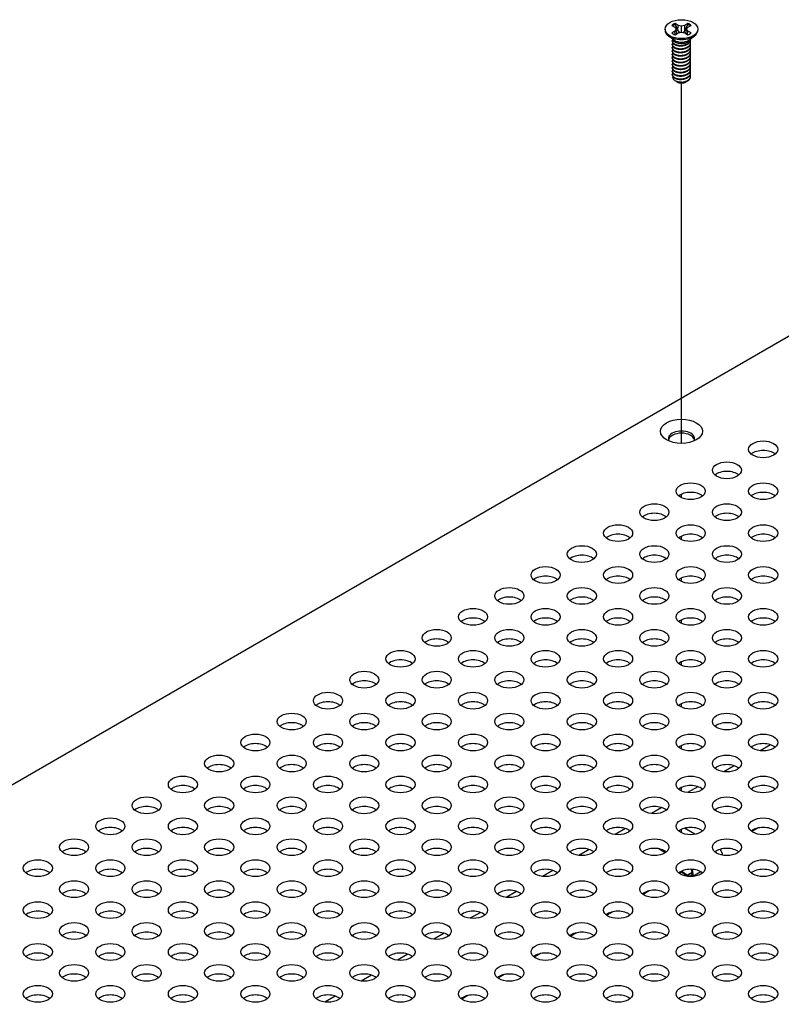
# Model space of a CAD drawing. Header units: millimetres. Extents: x 80 to 2248, y 80 to 1719.
# Tile 70 of 77: x 1561 to 1659, y 1498 to 1625. Entities that reach past the tile are written whole.
import ezdxf

# ---------------------------------------------------------------- set-up
doc = ezdxf.new("R2010")
doc.units = ezdxf.units.MM
doc.header["$LTSCALE"] = 8.333333
for name, color, linetype, lineweight in [('Tweak Trail (ANSI)', 7, 'Continuous', 25), ('Visible (ANSI)', 7, 'Continuous', 25), ('Visible Narrow (ANSI)', 7, 'Continuous', 35)]:
    doc.layers.add(name, color=color, linetype=linetype, lineweight=lineweight)

msp = doc.modelspace()

# ---------------------------------------------------------------- linework, layer by layer
at = {"layer": 'Tweak Trail (ANSI)'}
for p, q in [((1646.0266, 1570.1343), (1646.0266, 1616.6099)), ((1646.0266, 1563.1256), (1646.0266, 1563.5766)), ((1646.0266, 1557.7248), (1646.0266, 1558.1759)), ((1646.0266, 1552.324), (1646.0266, 1552.7751)), ((1646.0266, 1546.9232), (1646.0266, 1547.3743)), ((1646.0266, 1541.5225), (1646.0266, 1541.9735)), ((1646.0266, 1536.1217), (1646.0266, 1536.5727)), ((1646.0266, 1530.7209), (1646.0266, 1531.1719)), ((1646.0266, 1525.3201), (1646.0266, 1525.7711)), ((1646.0266, 1519.9193), (1646.0266, 1520.3704))]:
    msp.add_line(p, q, dxfattribs=at)
at = {"layer": 'Visible (ANSI)'}
for p, q in [((1644.7783, 1624.0223), (1645.1907, 1623.7842)), ((1645.6138, 1624.0285), (1645.2014, 1624.2665)), ((1645.5748, 1623.3519), (1645.6138, 1624.0285)), ((1646.0262, 1623.9298), (1645.6138, 1624.0285)), ((1646.4385, 1624.0285), (1646.0262, 1623.9298)), ((1646.0262, 1623.1624), (1646.0262, 1623.9298)), ((1646.8509, 1624.2665), (1646.4385, 1624.0285)), ((1646.4776, 1623.3519), (1646.4385, 1624.0285)), ((1646.8616, 1623.7842), (1647.274, 1624.0223)), ((1643.9095, 1623.5461), (1643.9095, 1623.4268)), ((1645.0912, 1622.1314), (1644.3566, 1622.6756)), ((1645.1907, 1623.308), (1644.7783, 1623.0699)), ((1645.1907, 1623.7842), (1645.3615, 1623.5461)), ((1645.3615, 1623.5461), (1645.1907, 1623.308)), ((1645.2315, 1622.8431), (1645.1907, 1623.308)), ((1645.2014, 1622.8257), (1645.6138, 1623.0638)), ((1645.4298, 1622.9575), (1645.3615, 1623.5461)), ((1645.6138, 1623.0638), (1646.0262, 1623.1624)), ((1646.0262, 1623.1624), (1646.4385, 1623.0638)), ((1646.4385, 1623.0638), (1646.8509, 1622.8257)), ((1646.6225, 1622.9575), (1646.6908, 1623.5461)), ((1646.6908, 1623.5461), (1646.8616, 1623.7842)), ((1646.8616, 1623.308), (1646.6908, 1623.5461)), ((1646.8208, 1622.8431), (1646.8616, 1623.308)), ((1647.274, 1623.0699), (1646.8616, 1623.308)), ((1646.9611, 1622.1314), (1647.6957, 1622.6756)), ((1648.1428, 1623.5461), (1648.1428, 1623.4268)), ((1644.8408, 1621.9792), (1644.8408, 1622.0332)), ((1644.8408, 1621.5472), (1644.8408, 1621.6012)), ((1645.3553, 1621.8077), (1645.188, 1621.9043)), ((1646.7572, 1621.8424), (1646.8643, 1621.9043)), ((1647.2115, 1622.1953), (1647.2115, 1622.2493)), ((1647.2115, 1621.7632), (1647.2115, 1621.8172)), ((1647.2115, 1621.3311), (1647.2115, 1621.3852)), ((1644.8408, 1621.1151), (1644.8408, 1621.1691)), ((1644.8408, 1620.6831), (1644.8408, 1620.7371)), ((1644.8408, 1620.251), (1644.8408, 1620.305)), ((1647.2115, 1620.8991), (1647.2115, 1620.9531)), ((1647.2115, 1620.467), (1647.2115, 1620.521)), ((1647.2115, 1620.035), (1647.2115, 1620.089)), ((1644.8408, 1619.8189), (1644.8408, 1619.8729)), ((1644.8408, 1619.3869), (1644.8408, 1619.4409)), ((1644.8408, 1618.9548), (1644.8408, 1619.0088)), ((1647.2115, 1619.6029), (1647.2115, 1619.6569)), ((1647.2115, 1619.1708), (1647.2115, 1619.2248)), ((1647.2115, 1618.7388), (1647.2115, 1618.7928)), ((1644.8408, 1618.5227), (1644.8408, 1618.5767)), ((1644.8408, 1618.0907), (1644.8408, 1618.1447)), ((1644.8408, 1617.6586), (1644.8408, 1617.7126)), ((1647.2115, 1618.3067), (1647.2115, 1618.3607)), ((1647.2115, 1617.8746), (1647.2115, 1617.9287)), ((1645.3979, 1616.7841), (1645.2181, 1616.8879)), ((1645.4686, 1616.7433), (1645.4411, 1616.7591)), ((1646.5837, 1616.7433), (1646.6537, 1616.7837)), ((1647.2115, 1617.4426), (1647.2115, 1617.4966)), ((1460.5315, 1468.8892), (1704.3604, 1609.6639)), ((1657.5053, 1531.2676), (1656.1783, 1530.5015)), ((1652.8281, 1528.5672), (1651.5011, 1527.8011)), ((1648.1508, 1525.8668), (1646.8239, 1525.1007)), ((1643.4736, 1523.1664), (1642.1466, 1522.4003)), ((1638.7964, 1520.466), (1637.4694, 1519.6999)), ((1647.7639, 1519.7255), (1646.4071, 1520.5088)), ((1655.9038, 1520.5436), (1655.1026, 1520.0811)), ((1634.1192, 1517.7656), (1632.7922, 1516.9995)), ((1643.9362, 1517.3426), (1643.0119, 1517.8762)), ((1643.5362, 1517.7437), (1644.066, 1517.4378)), ((1651.2265, 1517.8433), (1651.0371, 1517.7339)), ((1629.442, 1515.0653), (1628.115, 1514.2991)), ((1646.0268, 1514.8412), (1645.7481, 1514.6803)), ((1646.7943, 1514.3028), (1645.9504, 1514.8948)), ((1646.0636, 1514.9865), (1646.8159, 1514.4588)), ((1648.5403, 1514.8911), (1647.4973, 1514.289)), ((1624.7648, 1512.3649), (1623.4378, 1511.5987)), ((1641.8721, 1512.4425), (1641.0709, 1511.9799)), ((1620.0875, 1509.6645), (1618.7606, 1508.8983)), ((1637.1949, 1509.7421), (1636.3937, 1509.2795)), ((1615.4103, 1506.9641), (1614.0833, 1506.1979)), ((1632.5177, 1507.0417), (1631.7165, 1506.5791)), ((1610.7331, 1504.2637), (1609.4061, 1503.4975)), ((1627.8405, 1504.3413), (1627.0393, 1503.8787)), ((1606.0559, 1501.5633), (1604.7289, 1500.7972)), ((1623.1632, 1501.6409), (1622.362, 1501.1783)), ((1601.3787, 1498.8629), (1600.0517, 1498.0968)), ((1618.486, 1498.9405), (1617.6848, 1498.4779))]:
    msp.add_line(p, q, dxfattribs=at)
for centre, major_axis in [((1646.0262, 1623.5461), (-2.1167, 0)), ((1646.0262, 1571.6986), (-2.7093, 0)), ((1656.563, 1569.3654), (-1.8733, 0)), ((1651.8858, 1566.665), (-1.8733, 0)), ((1647.2086, 1563.9646), (-1.8733, 0)), ((1656.563, 1563.9646), (-1.8733, 0)), ((1642.5313, 1561.2643), (-1.8733, 0)), ((1651.8858, 1561.2643), (-1.8733, 0)), ((1637.8541, 1558.5639), (-1.8733, 0)), ((1647.2086, 1558.5639), (-1.8733, 0)), ((1656.563, 1558.5639), (-1.8733, 0)), ((1633.1769, 1555.8635), (-1.8733, 0)), ((1642.5313, 1555.8635), (-1.8733, 0)), ((1651.8858, 1555.8635), (-1.8733, 0)), ((1628.4997, 1553.1631), (-1.8733, 0)), ((1637.8541, 1553.1631), (-1.8733, 0)), ((1647.2086, 1553.1631), (-1.8733, 0)), ((1656.563, 1553.1631), (-1.8733, 0)), ((1623.8225, 1550.4627), (-1.8733, 0)), ((1633.1769, 1550.4627), (-1.8733, 0)), ((1642.5313, 1550.4627), (-1.8733, 0)), ((1651.8858, 1550.4627), (-1.8733, 0)), ((1619.1453, 1547.7623), (-1.8733, 0)), ((1628.4997, 1547.7623), (-1.8733, 0)), ((1637.8541, 1547.7623), (-1.8733, 0)), ((1647.2086, 1547.7623), (-1.8733, 0)), ((1656.563, 1547.7623), (-1.8733, 0)), ((1614.468, 1545.0619), (-1.8733, 0)), ((1623.8225, 1545.0619), (-1.8733, 0)), ((1633.1769, 1545.0619), (-1.8733, 0)), ((1642.5313, 1545.0619), (-1.8733, 0)), ((1651.8858, 1545.0619), (-1.8733, 0)), ((1609.7908, 1542.3615), (-1.8733, 0)), ((1619.1453, 1542.3615), (-1.8733, 0)), ((1628.4997, 1542.3615), (-1.8733, 0)), ((1637.8541, 1542.3615), (-1.8733, 0)), ((1647.2086, 1542.3615), (-1.8733, 0)), ((1656.563, 1542.3615), (-1.8733, 0)), ((1605.1136, 1539.6611), (-1.8733, 0)), ((1614.468, 1539.6611), (-1.8733, 0)), ((1623.8225, 1539.6611), (-1.8733, 0)), ((1633.1769, 1539.6611), (-1.8733, 0)), ((1642.5313, 1539.6611), (-1.8733, 0)), ((1651.8858, 1539.6611), (-1.8733, 0)), ((1600.4364, 1536.9607), (-1.8733, 0)), ((1609.7908, 1536.9607), (-1.8733, 0)), ((1619.1453, 1536.9607), (-1.8733, 0)), ((1628.4997, 1536.9607), (-1.8733, 0)), ((1637.8541, 1536.9607), (-1.8733, 0)), ((1647.2086, 1536.9607), (-1.8733, 0)), ((1656.563, 1536.9607), (-1.8733, 0)), ((1595.7592, 1534.2603), (-1.8733, 0)), ((1605.1136, 1534.2603), (-1.8733, 0)), ((1614.468, 1534.2603), (-1.8733, 0)), ((1623.8225, 1534.2603), (-1.8733, 0)), ((1633.1769, 1534.2603), (-1.8733, 0)), ((1642.5313, 1534.2603), (-1.8733, 0)), ((1651.8858, 1534.2603), (-1.8733, 0)), ((1591.082, 1531.5599), (-1.8733, 0)), ((1600.4364, 1531.5599), (-1.8733, 0)), ((1609.7908, 1531.5599), (-1.8733, 0)), ((1619.1453, 1531.5599), (-1.8733, 0)), ((1628.4997, 1531.5599), (-1.8733, 0)), ((1637.8541, 1531.5599), (-1.8733, 0)), ((1647.2086, 1531.5599), (-1.8733, 0)), ((1656.563, 1531.5599), (-1.8733, 0)), ((1586.4047, 1528.8595), (-1.8733, 0)), ((1595.7592, 1528.8595), (-1.8733, 0)), ((1605.1136, 1528.8595), (-1.8733, 0)), ((1614.468, 1528.8595), (-1.8733, 0)), ((1623.8225, 1528.8595), (-1.8733, 0)), ((1633.1769, 1528.8595), (-1.8733, 0)), ((1642.5313, 1528.8595), (-1.8733, 0)), ((1651.8858, 1528.8595), (-1.8733, 0)), ((1581.7275, 1526.1592), (-1.8733, 0)), ((1591.082, 1526.1592), (-1.8733, 0)), ((1600.4364, 1526.1592), (-1.8733, 0)), ((1609.7908, 1526.1592), (-1.8733, 0)), ((1619.1453, 1526.1592), (-1.8733, 0)), ((1628.4997, 1526.1592), (-1.8733, 0)), ((1637.8541, 1526.1592), (-1.8733, 0)), ((1647.2086, 1526.1592), (-1.8733, 0)), ((1656.563, 1526.1592), (-1.8733, 0)), ((1577.0503, 1523.4588), (-1.8733, 0)), ((1586.4047, 1523.4588), (-1.8733, 0)), ((1595.7592, 1523.4588), (-1.8733, 0)), ((1605.1136, 1523.4588), (-1.8733, 0)), ((1614.468, 1523.4588), (-1.8733, 0)), ((1623.8225, 1523.4588), (-1.8733, 0)), ((1633.1769, 1523.4588), (-1.8733, 0)), ((1642.5313, 1523.4588), (-1.8733, 0)), ((1651.8858, 1523.4588), (-1.8733, 0)), ((1572.3731, 1520.7584), (-1.8733, 0)), ((1581.7275, 1520.7584), (-1.8733, 0)), ((1591.082, 1520.7584), (-1.8733, 0)), ((1600.4364, 1520.7584), (-1.8733, 0)), ((1609.7908, 1520.7584), (-1.8733, 0)), ((1619.1453, 1520.7584), (-1.8733, 0)), ((1628.4997, 1520.7584), (-1.8733, 0)), ((1637.8541, 1520.7584), (-1.8733, 0)), ((1647.2086, 1520.7584), (-1.8733, 0)), ((1656.563, 1520.7584), (-1.8733, 0)), ((1567.6959, 1518.058), (-1.8733, 0)), ((1577.0503, 1518.058), (-1.8733, 0)), ((1586.4047, 1518.058), (-1.8733, 0)), ((1595.7592, 1518.058), (-1.8733, 0)), ((1605.1136, 1518.058), (-1.8733, 0)), ((1614.468, 1518.058), (-1.8733, 0)), ((1623.8225, 1518.058), (-1.8733, 0)), ((1633.1769, 1518.058), (-1.8733, 0)), ((1642.5313, 1518.058), (-1.8733, 0)), ((1651.8858, 1518.058), (-1.8733, 0)), ((1563.0187, 1515.3576), (-1.8733, 0)), ((1572.3731, 1515.3576), (-1.8733, 0)), ((1581.7275, 1515.3576), (-1.8733, 0)), ((1591.082, 1515.3576), (-1.8733, 0)), ((1600.4364, 1515.3576), (-1.8733, 0)), ((1609.7908, 1515.3576), (-1.8733, 0)), ((1619.1453, 1515.3576), (-1.8733, 0)), ((1628.4997, 1515.3576), (-1.8733, 0)), ((1637.8541, 1515.3576), (-1.8733, 0)), ((1647.2086, 1515.3576), (-1.8733, 0)), ((1656.563, 1515.3576), (-1.8733, 0)), ((1567.6959, 1512.6572), (-1.8733, 0)), ((1577.0503, 1512.6572), (-1.8733, 0)), ((1586.4047, 1512.6572), (-1.8733, 0)), ((1595.7592, 1512.6572), (-1.8733, 0)), ((1605.1136, 1512.6572), (-1.8733, 0)), ((1614.468, 1512.6572), (-1.8733, 0)), ((1623.8225, 1512.6572), (-1.8733, 0)), ((1633.1769, 1512.6572), (-1.8733, 0)), ((1642.5313, 1512.6572), (-1.8733, 0)), ((1651.8858, 1512.6572), (-1.8733, 0)), ((1563.0187, 1509.9568), (-1.8733, 0)), ((1572.3731, 1509.9568), (-1.8733, 0)), ((1581.7275, 1509.9568), (-1.8733, 0)), ((1591.082, 1509.9568), (-1.8733, 0)), ((1600.4364, 1509.9568), (-1.8733, 0)), ((1609.7908, 1509.9568), (-1.8733, 0)), ((1619.1453, 1509.9568), (-1.8733, 0)), ((1628.4997, 1509.9568), (-1.8733, 0)), ((1637.8541, 1509.9568), (-1.8733, 0)), ((1647.2086, 1509.9568), (-1.8733, 0)), ((1656.563, 1509.9568), (-1.8733, 0)), ((1567.6959, 1507.2564), (-1.8733, 0)), ((1577.0503, 1507.2564), (-1.8733, 0)), ((1586.4047, 1507.2564), (-1.8733, 0)), ((1595.7592, 1507.2564), (-1.8733, 0)), ((1605.1136, 1507.2564), (-1.8733, 0)), ((1614.468, 1507.2564), (-1.8733, 0)), ((1623.8225, 1507.2564), (-1.8733, 0)), ((1633.1769, 1507.2564), (-1.8733, 0)), ((1642.5313, 1507.2564), (-1.8733, 0)), ((1651.8858, 1507.2564), (-1.8733, 0)), ((1563.0187, 1504.556), (-1.8733, 0)), ((1572.3731, 1504.556), (-1.8733, 0)), ((1581.7275, 1504.556), (-1.8733, 0)), ((1591.082, 1504.556), (-1.8733, 0)), ((1600.4364, 1504.556), (-1.8733, 0)), ((1609.7908, 1504.556), (-1.8733, 0)), ((1619.1453, 1504.556), (-1.8733, 0)), ((1628.4997, 1504.556), (-1.8733, 0)), ((1637.8541, 1504.556), (-1.8733, 0)), ((1647.2086, 1504.556), (-1.8733, 0)), ((1656.563, 1504.556), (-1.8733, 0)), ((1567.6959, 1501.8556), (-1.8733, 0)), ((1577.0503, 1501.8556), (-1.8733, 0)), ((1586.4047, 1501.8556), (-1.8733, 0)), ((1595.7592, 1501.8556), (-1.8733, 0)), ((1605.1136, 1501.8556), (-1.8733, 0)), ((1614.468, 1501.8556), (-1.8733, 0)), ((1623.8225, 1501.8556), (-1.8733, 0)), ((1633.1769, 1501.8556), (-1.8733, 0)), ((1642.5313, 1501.8556), (-1.8733, 0)), ((1651.8858, 1501.8556), (-1.8733, 0)), ((1563.0187, 1499.1552), (-1.8733, 0)), ((1572.3731, 1499.1552), (-1.8733, 0)), ((1581.7275, 1499.1552), (-1.8733, 0)), ((1591.082, 1499.1552), (-1.8733, 0)), ((1600.4364, 1499.1552), (-1.8733, 0)), ((1609.7908, 1499.1552), (-1.8733, 0)), ((1619.1453, 1499.1552), (-1.8733, 0)), ((1628.4997, 1499.1552), (-1.8733, 0)), ((1637.8541, 1499.1552), (-1.8733, 0)), ((1647.2086, 1499.1552), (-1.8733, 0)), ((1656.563, 1499.1552), (-1.8733, 0))]:
    msp.add_ellipse(centre, major_axis=major_axis, ratio=0.57735027, dxfattribs=at)
for centre, major_axis, start_param, end_param in [((1646.0262, 1623.5461), (-1.4958, 0), 5.29642922, 5.69914506), ((1646.0262, 1623.4276), (1.4569, 0), 2.15828086, 2.46214233), ((1646.0262, 1623.4276), (1.4569, 0), 0.67945032, 0.98331179), ((1646.0262, 1623.5461), (-1.4958, 0), 3.7256329, 4.12834874), ((1646.0262, 1623.4268), (2.1167, 0), 3.14159265, 6.28318531), ((1646.0262, 1623.5461), (1.4958, 0), 3.7256329, 4.12834874), ((1646.0262, 1623.5461), (1.4958, 0), 5.29642922, 5.69914506), ((1646.0262, 1622.3882), (-1.1853, 0), 0.11253944, 3.02905321), ((1646.0262, 1622.552), (-1.1853, 0), 0.66197837, 2.47961428), ((1646.0262, 1617.0969), (-0.8273, 0), 0.74518222, 1.24985502), ((1646.0262, 1617.0652), (-0.7885, 0), 0.78539816, 2.35619449), ((1646.0262, 1617.3892), (1.1853, 0), 4.70326985, 5.49778714), ((1646.0262, 1570.7443), (1.6933, 0), 5.96691699, 9.74104627), ((1646.0262, 1570.4715), (1.6933, 0), 0.13995372, 3.00163893), ((1656.563, 1568.1384), (-1.8732, 0), 3.744796, 5.67998196), ((1651.8858, 1565.438), (-1.8733, 0), 3.744796, 5.67998196), ((1647.2086, 1562.7376), (-1.8732, 0), 3.744796, 5.67998196), ((1656.563, 1562.7376), (-1.8732, 0), 3.744796, 5.67998196), ((1642.5313, 1560.0372), (-1.8732, 0), 3.744796, 5.67998196), ((1651.8858, 1560.0372), (-1.8732, 0), 3.744796, 5.67998196), ((1637.8541, 1557.3368), (-1.8732, 0), 3.744796, 5.67998196), ((1647.2086, 1557.3368), (-1.8732, 0), 3.744796, 5.67998196), ((1656.563, 1557.3368), (-1.8732, 0), 3.744796, 5.67998196), ((1633.1769, 1554.6364), (-1.8732, 0), 3.744796, 5.67998196), ((1642.5313, 1554.6364), (-1.8733, 0), 3.744796, 5.67998196), ((1651.8858, 1554.6364), (-1.8732, 0), 3.744796, 5.67998196), ((1628.4997, 1551.936), (-1.8733, 0), 3.744796, 5.67998196), ((1637.8541, 1551.936), (-1.8732, 0), 3.744796, 5.67998196), ((1647.2086, 1551.936), (-1.8732, 0), 3.744796, 5.67998196), ((1656.563, 1551.936), (-1.8732, 0), 3.744796, 5.67998196), ((1623.8225, 1549.2356), (-1.8732, 0), 3.744796, 5.67998196), ((1633.1769, 1549.2356), (-1.8732, 0), 3.744796, 5.67998196), ((1642.5313, 1549.2356), (-1.8732, 0), 3.744796, 5.67998196), ((1651.8858, 1549.2356), (-1.8732, 0), 3.744796, 5.67998196), ((1619.1453, 1546.5352), (-1.8732, 0), 3.744796, 5.67998196), ((1628.4997, 1546.5352), (-1.8732, 0), 3.744796, 5.67998196), ((1637.8541, 1546.5352), (-1.8732, 0), 3.744796, 5.67998196), ((1647.2086, 1546.5352), (-1.8732, 0), 3.744796, 5.67998196), ((1656.563, 1546.5352), (-1.8733, 0), 3.744796, 5.67998196), ((1614.468, 1543.8348), (-1.8732, 0), 3.744796, 5.67998196), ((1623.8225, 1543.8348), (-1.8732, 0), 3.744796, 5.67998196), ((1633.1769, 1543.8348), (-1.8732, 0), 3.744796, 5.67998196), ((1642.5313, 1543.8348), (-1.8732, 0), 3.744796, 5.67998196), ((1651.8858, 1543.8348), (-1.8733, 0), 3.744796, 5.67998196), ((1609.7908, 1541.1344), (-1.8732, 0), 3.744796, 5.67998196), ((1619.1453, 1541.1344), (-1.8733, 0), 3.744796, 5.67998196), ((1628.4997, 1541.1344), (-1.8732, 0), 3.744796, 5.67998196), ((1637.8541, 1541.1344), (-1.8732, 0), 3.744796, 5.67998196), ((1647.2086, 1541.1344), (-1.8733, 0), 3.744796, 5.67998196), ((1656.563, 1541.1344), (-1.8732, 0), 3.744796, 5.67998196), ((1605.1136, 1538.4341), (-1.8732, 0), 3.744796, 5.67998196), ((1614.468, 1538.4341), (-1.8732, 0), 3.744796, 5.67998196), ((1623.8225, 1538.4341), (-1.8732, 0), 3.744796, 5.67998196), ((1633.1769, 1538.4341), (-1.8732, 0), 3.744796, 5.67998196), ((1642.5313, 1538.4341), (-1.8733, 0), 3.744796, 5.67998196), ((1651.8858, 1538.4341), (-1.8732, 0), 3.744796, 5.67998196), ((1600.4364, 1535.7337), (-1.8732, 0), 3.744796, 5.67998196), ((1609.7908, 1535.7337), (-1.8732, 0), 3.744796, 5.67998196), ((1619.1453, 1535.7337), (-1.8733, 0), 3.744796, 5.67998196), ((1628.4997, 1535.7337), (-1.8732, 0), 3.744796, 5.67998196), ((1637.8541, 1535.7337), (-1.8733, 0), 3.744796, 5.67998196), ((1647.2086, 1535.7337), (-1.8732, 0), 3.744796, 5.67998196), ((1656.563, 1535.7337), (-1.8733, 0), 3.744796, 5.67998196), ((1595.7592, 1533.0333), (-1.8732, 0), 3.744796, 5.67998196), ((1605.1136, 1533.0333), (-1.8732, 0), 3.744796, 5.67998196), ((1614.468, 1533.0333), (-1.8732, 0), 3.744796, 5.67998196), ((1623.8225, 1533.0333), (-1.8733, 0), 3.744796, 5.67998196), ((1633.1769, 1533.0333), (-1.8732, 0), 3.744796, 5.67998196), ((1642.5313, 1533.0333), (-1.8732, 0), 3.744796, 5.67998196), ((1651.8858, 1533.0333), (-1.8733, 0), 3.744796, 5.67998196), ((1591.082, 1530.3329), (-1.8732, 0), 3.744796, 5.67998196), ((1600.4364, 1530.3329), (-1.8732, 0), 3.744796, 5.67998196), ((1609.7908, 1530.3329), (-1.8732, 0), 3.744796, 5.67998196), ((1619.1453, 1530.3329), (-1.8732, 0), 3.744796, 5.67998196), ((1628.4997, 1530.3329), (-1.8733, 0), 3.744796, 5.67998196), ((1637.8541, 1530.3329), (-1.8732, 0), 3.744796, 5.67998196), ((1647.2086, 1530.3329), (-1.8733, 0), 3.744796, 5.67998196), ((1656.563, 1530.3329), (-1.8732, 0), 3.744796, 5.67998196), ((1586.4047, 1527.6325), (-1.8733, 0), 3.744796, 5.67998196), ((1595.7592, 1527.6325), (-1.8732, 0), 3.744796, 5.67998196), ((1605.1136, 1527.6325), (-1.8732, 0), 3.744796, 5.67998196), ((1614.468, 1527.6325), (-1.8732, 0), 3.744796, 5.67998196), ((1623.8225, 1527.6325), (-1.8732, 0), 3.744796, 5.67998196), ((1633.1769, 1527.6325), (-1.8733, 0), 3.744796, 5.67998196), ((1642.5313, 1527.6325), (-1.8732, 0), 3.744796, 5.67998196), ((1651.8858, 1527.6325), (-1.8732, 0), 3.744796, 5.67998196), ((1581.7275, 1524.9321), (-1.8732, 0), 3.744796, 5.67998196), ((1591.082, 1524.9321), (-1.8733, 0), 3.744796, 5.67998196), ((1600.4364, 1524.9321), (-1.8732, 0), 3.744796, 5.67998196), ((1609.7908, 1524.9321), (-1.8733, 0), 3.744796, 5.67998196), ((1619.1453, 1524.9321), (-1.8733, 0), 3.744796, 5.67998196), ((1628.4997, 1524.9321), (-1.8732, 0), 3.744796, 5.67998196), ((1637.8541, 1524.9321), (-1.8733, 0), 3.744796, 5.67998196), ((1647.2086, 1524.9321), (-1.8732, 0), 3.744796, 5.67998196), ((1656.563, 1524.9321), (-1.8733, 0), 3.744796, 5.67998196), ((1577.0503, 1522.2317), (-1.8732, 0), 3.744796, 5.67998196), ((1586.4047, 1522.2317), (-1.8732, 0), 3.744796, 5.67998196), ((1595.7592, 1522.2317), (-1.8732, 0), 3.744796, 5.67998196), ((1605.1136, 1522.2317), (-1.8732, 0), 3.744796, 5.67998196), ((1614.468, 1522.2317), (-1.8733, 0), 3.744796, 5.67998196), ((1623.8225, 1522.2317), (-1.8732, 0), 3.744796, 5.67998196), ((1633.1769, 1522.2317), (-1.8732, 0), 3.744796, 5.67998196), ((1642.5313, 1522.2317), (-1.8732, 0), 3.744796, 5.67998196), ((1651.8858, 1522.2317), (-1.8732, 0), 3.744796, 5.67998196), ((1572.3731, 1519.5313), (-1.8732, 0), 3.744796, 5.67998196), ((1581.7275, 1519.5313), (-1.8733, 0), 3.744796, 5.67998196), ((1591.082, 1519.5313), (-1.8732, 0), 3.744796, 5.67998196), ((1600.4364, 1519.5313), (-1.8732, 0), 3.744796, 5.67998196), ((1609.7908, 1519.5313), (-1.8733, 0), 3.744796, 5.67998196), ((1619.1453, 1519.5313), (-1.8732, 0), 3.744796, 5.67998196), ((1628.4997, 1519.5313), (-1.8733, 0), 3.744796, 5.67998196), ((1637.8541, 1519.5313), (-1.8732, 0), 3.744796, 5.67998196), ((1647.2086, 1519.5313), (-1.8732, 0), 3.744796, 5.67998196), ((1656.563, 1519.5313), (-1.8733, 0), 3.744796, 5.67998196), ((1567.6959, 1516.8309), (-1.8732, 0), 3.744796, 5.67998196), ((1577.0503, 1516.8309), (-1.8732, 0), 3.744796, 5.67998196), ((1586.4047, 1516.8309), (-1.8733, 0), 3.744796, 5.67998196), ((1595.7592, 1516.8309), (-1.8732, 0), 3.744796, 5.67998196), ((1605.1136, 1516.8309), (-1.8733, 0), 3.744796, 5.67998196), ((1614.468, 1516.8309), (-1.8732, 0), 3.744796, 5.67998196), ((1623.8225, 1516.8309), (-1.8733, 0), 3.744796, 5.67998196), ((1633.1769, 1516.8309), (-1.8732, 0), 3.744796, 5.67998196), ((1642.5313, 1516.8309), (-1.8732, 0), 3.744796, 5.67998196), ((1651.8858, 1516.8309), (-1.8733, 0), 3.744796, 5.67998196), ((1650.7028, 1517.2462), (-0.4792, 0.8299), 4.12761285, 5.05059908), ((1563.0187, 1514.1305), (-1.8733, 0), 3.744796, 5.67998196), ((1572.3731, 1514.1305), (-1.8732, 0), 3.744796, 5.67998196), ((1581.7275, 1514.1305), (-1.8732, 0), 3.744796, 5.67998196), ((1591.082, 1514.1305), (-1.8733, 0), 3.744796, 5.67998196), ((1600.4364, 1514.1305), (-1.8732, 0), 3.744796, 5.67998196), ((1609.7908, 1514.1305), (-1.8732, 0), 3.744796, 5.67998196), ((1619.1453, 1514.1305), (-1.8733, 0), 3.744796, 5.67998196), ((1628.4997, 1514.1305), (-1.8732, 0), 3.744796, 5.67998196), ((1637.8541, 1514.1305), (-1.8732, 0), 3.744796, 5.67998196), ((1647.2086, 1514.1305), (-1.8732, 0), 3.744796, 5.67998196), ((1646.8726, 1515.0349), (0.375, -0.6495), 5.3907261, 7.79307923), ((1646.8726, 1515.0349), (0.4792, -0.8299), 0.21850276, 1.44579529), ((1656.563, 1514.1305), (-1.8732, 0), 3.744796, 5.67998196), ((1567.6959, 1511.4301), (-1.8732, 0), 3.744796, 5.67998196), ((1577.0503, 1511.4301), (-1.8732, 0), 3.744796, 5.67998196), ((1586.4047, 1511.4301), (-1.8732, 0), 3.744796, 5.67998196), ((1595.7592, 1511.4301), (-1.8733, 0), 3.744796, 5.67998196), ((1605.1136, 1511.4301), (-1.8732, 0), 3.744796, 5.67998196), ((1614.468, 1511.4301), (-1.8733, 0), 3.744796, 5.67998196), ((1623.8225, 1511.4301), (-1.8732, 0), 3.744796, 5.67998196), ((1633.1769, 1511.4301), (-1.8732, 0), 3.744796, 5.67998196), ((1642.5313, 1511.4301), (-1.8733, 0), 3.744796, 5.67998196), ((1651.8858, 1511.4301), (-1.8732, 0), 3.744796, 5.67998196), ((1563.0187, 1508.7297), (-1.8732, 0), 3.744796, 5.67998196), ((1572.3731, 1508.7297), (-1.8732, 0), 3.744796, 5.67998196), ((1581.7275, 1508.7297), (-1.8732, 0), 3.744796, 5.67998196), ((1591.082, 1508.7297), (-1.8733, 0), 3.744796, 5.67998196), ((1600.4364, 1508.7297), (-1.8733, 0), 3.744796, 5.67998196), ((1609.7908, 1508.7297), (-1.8732, 0), 3.744796, 5.67998196), ((1619.1453, 1508.7297), (-1.8732, 0), 3.744796, 5.67998196), ((1628.4997, 1508.7297), (-1.8732, 0), 3.744796, 5.67998196), ((1637.8541, 1508.7297), (-1.8733, 0), 3.744796, 5.67998196), ((1647.2086, 1508.7297), (-1.8732, 0), 3.744796, 5.67998196), ((1656.563, 1508.7297), (-1.8732, 0), 3.744796, 5.67998196), ((1567.6959, 1506.0293), (-1.8732, 0), 3.744796, 5.67998196), ((1577.0503, 1506.0293), (-1.8732, 0), 3.744796, 5.67998196), ((1586.4047, 1506.0293), (-1.8733, 0), 3.744796, 5.67998196), ((1595.7592, 1506.0293), (-1.8732, 0), 3.744796, 5.67998196), ((1605.1136, 1506.0293), (-1.8733, 0), 3.744796, 5.67998196), ((1614.468, 1506.0293), (-1.8732, 0), 3.744796, 5.67998196), ((1623.8225, 1506.0293), (-1.8732, 0), 3.744796, 5.67998196), ((1633.1769, 1506.0293), (-1.8733, 0), 3.744796, 5.67998196), ((1642.5313, 1506.0293), (-1.8732, 0), 3.744796, 5.67998196), ((1651.8858, 1506.0293), (-1.8733, 0), 3.744796, 5.67998196), ((1563.0187, 1503.329), (-1.8732, 0), 3.744796, 5.67998196), ((1572.3731, 1503.329), (-1.8732, 0), 3.744796, 5.67998196), ((1581.7275, 1503.329), (-1.8732, 0), 3.744796, 5.67998196), ((1591.082, 1503.329), (-1.8732, 0), 3.744796, 5.67998196), ((1600.4364, 1503.329), (-1.8733, 0), 3.744796, 5.67998196), ((1609.7908, 1503.329), (-1.8732, 0), 3.744796, 5.67998196), ((1619.1453, 1503.329), (-1.8732, 0), 3.744796, 5.67998196), ((1628.4997, 1503.329), (-1.8733, 0), 3.744796, 5.67998196), ((1637.8541, 1503.329), (-1.8732, 0), 3.744796, 5.67998196), ((1647.2086, 1503.329), (-1.8733, 0), 3.744796, 5.67998196), ((1656.563, 1503.329), (-1.8732, 0), 3.744796, 5.67998196), ((1567.6959, 1500.6286), (-1.8732, 0), 3.744796, 5.67998196), ((1577.0503, 1500.6286), (-1.8733, 0), 3.744796, 5.67998196), ((1586.4047, 1500.6286), (-1.8732, 0), 3.744796, 5.67998196), ((1595.7592, 1500.6286), (-1.8733, 0), 3.744796, 5.67998196), ((1605.1136, 1500.6286), (-1.8732, 0), 3.744796, 5.67998196), ((1614.468, 1500.6286), (-1.8732, 0), 3.744796, 5.67998196), ((1623.8225, 1500.6286), (-1.8733, 0), 3.744796, 5.67998196), ((1633.1769, 1500.6286), (-1.8732, 0), 3.744796, 5.67998196), ((1642.5313, 1500.6286), (-1.8733, 0), 3.744796, 5.67998196), ((1651.8858, 1500.6286), (-1.8732, 0), 3.744796, 5.67998196), ((1563.0187, 1497.9282), (-1.8732, 0), 3.744796, 5.67998196), ((1572.3731, 1497.9282), (-1.8733, 0), 3.744796, 5.67998196), ((1581.7275, 1497.9282), (-1.8732, 0), 3.744796, 5.67998196), ((1591.082, 1497.9282), (-1.8732, 0), 3.744796, 5.67998196), ((1600.4364, 1497.9282), (-1.8732, 0), 3.744796, 5.67998196), ((1609.7908, 1497.9282), (-1.8732, 0), 3.744796, 5.67998196), ((1619.1453, 1497.9282), (-1.8733, 0), 3.744796, 5.67998196), ((1628.4997, 1497.9282), (-1.8732, 0), 3.744796, 5.67998196), ((1637.8541, 1497.9282), (-1.8733, 0), 3.744796, 5.67998196), ((1647.2086, 1497.9282), (-1.8732, 0), 3.744796, 5.67998196), ((1656.563, 1497.9282), (-1.8732, 0), 3.744796, 5.67998196)]:
    msp.add_ellipse(centre, major_axis=major_axis, ratio=0.57735027, start_param=start_param, end_param=end_param, dxfattribs=at)
for points, weights in [([(1645.2186, 1624.1278), (1645.2101, 1624.1963), (1645.2014, 1624.2665)], [1.01218915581, 1.01172679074, 1.01110160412]), ([(1645.2186, 1624.1278), (1645.4393, 1623.6457), (1645.5748, 1623.3519)], [1.53696783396, 1.9683578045, 2.37346205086]), ([(1646.4776, 1623.3519), (1646.613, 1623.6457), (1646.8337, 1624.1278)], [2.37346205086, 1.9683578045, 1.53696783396]), ([(1646.8337, 1624.1278), (1646.8422, 1624.1963), (1646.8509, 1624.2665)], [1.01218915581, 1.01172679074, 1.01110160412]), ([(1645.5748, 1623.3519), (1645.6972, 1623.2061), (1645.7925, 1623.1065)], [2.07391766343, 2.27571812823, 2.43161931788]), ([(1646.2599, 1623.1065), (1646.3551, 1623.2061), (1646.4776, 1623.3519)], [2.43161931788, 2.27571812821, 2.07391766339]), ([(1644.8408, 1621.9792), (1644.8408, 1621.7246), (1645.188, 1621.55)], [0.949184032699, 0.900099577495, 1]), ([(1644.8408, 1621.5472), (1644.8408, 1621.2925), (1645.188, 1621.1179)], [0.949184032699, 0.900099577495, 1]), ([(1645.6101, 1621.4221), (1645.9018, 1621.3525), (1646.2291, 1621.4259)], [0.949605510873, 0.900605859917, 0.99630538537]), ([(1644.8408, 1621.1151), (1644.8408, 1620.8605), (1645.188, 1620.6858)], [0.949184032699, 0.900099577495, 1]), ([(1644.8408, 1620.6831), (1644.8408, 1620.4284), (1645.188, 1620.2538)], [0.949184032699, 0.900099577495, 1]), ([(1644.8408, 1620.251), (1644.8408, 1619.9963), (1645.188, 1619.8217)], [0.949184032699, 0.900099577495, 1]), ([(1645.6101, 1620.9901), (1645.9018, 1620.9204), (1646.2291, 1620.9938)], [0.949605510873, 0.900605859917, 0.99630538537]), ([(1645.6101, 1620.558), (1645.9018, 1620.4883), (1646.2291, 1620.5618)], [0.949605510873, 0.900605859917, 0.99630538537]), ([(1645.6101, 1620.1259), (1645.9018, 1620.0563), (1646.2291, 1620.1297)], [0.949605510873, 0.900605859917, 0.99630538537]), ([(1644.8408, 1619.8189), (1644.8408, 1619.5643), (1645.188, 1619.3897)], [0.949184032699, 0.900099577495, 1]), ([(1644.8408, 1619.3869), (1644.8408, 1619.1322), (1645.188, 1618.9576)], [0.949184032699, 0.900099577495, 1]), ([(1644.8408, 1618.9548), (1644.8408, 1618.7001), (1645.188, 1618.5255)], [0.949184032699, 0.900099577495, 1]), ([(1645.6101, 1619.6939), (1645.9018, 1619.6242), (1646.2291, 1619.6977)], [0.949605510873, 0.900605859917, 0.99630538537]), ([(1645.6101, 1619.2618), (1645.9018, 1619.1922), (1646.2291, 1619.2656)], [0.949605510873, 0.900605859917, 0.99630538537]), ([(1645.6101, 1618.8297), (1645.9018, 1618.7601), (1646.2291, 1618.8335)], [0.949605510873, 0.900605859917, 0.99630538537]), ([(1644.8408, 1618.5227), (1644.8408, 1618.2681), (1645.188, 1618.0935)], [0.949184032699, 0.900099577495, 1]), ([(1644.8408, 1618.0907), (1644.8408, 1617.836), (1645.188, 1617.6614)], [0.949184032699, 0.900099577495, 1]), ([(1644.8408, 1617.6586), (1644.8408, 1617.404), (1645.188, 1617.2293)], [0.949184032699, 0.900099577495, 1]), ([(1645.6101, 1618.3977), (1645.9018, 1618.328), (1646.2291, 1618.4015)], [0.949605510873, 0.900605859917, 0.99630538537]), ([(1645.6101, 1617.9656), (1645.9018, 1617.896), (1646.2291, 1617.9694)], [0.949605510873, 0.900605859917, 0.99630538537]), ([(1645.6101, 1617.5336), (1645.9018, 1617.4639), (1646.2291, 1617.5373)], [0.949605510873, 0.900605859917, 0.99630538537]), ([(1645.6101, 1617.1015), (1645.9018, 1617.0318), (1646.2291, 1617.1053)], [0.949605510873, 0.900605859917, 0.99630538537])]:
    msp.add_rational_spline(points, weights, degree=2, dxfattribs=at)
for points, weights, knots in [([(1644.8983, 1621.7911), (1644.889, 1621.7762), (1644.8812, 1621.7609), (1644.7041, 1621.4153), (1645.188, 1621.1719)], [0.987158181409, 0.993237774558, 1, 0.866025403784, 1], [0.7078075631, 0.7078075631, 0.7078075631, 0.7083333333, 0.7083333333, 0.71875, 0.71875, 0.71875]), ([(1644.8983, 1621.359), (1644.889, 1621.3441), (1644.8812, 1621.3289), (1644.7041, 1620.9832), (1645.188, 1620.7399)], [0.987158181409, 0.993237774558, 1, 0.866025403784, 1], [0.6453075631, 0.6453075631, 0.6453075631, 0.6458333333, 0.6458333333, 0.65625, 0.65625, 0.65625]), ([(1644.8857, 1622.2016), (1644.8834, 1622.1973), (1644.8812, 1622.193), (1644.7041, 1621.8474), (1645.188, 1621.604)], [0.996214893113, 0.998079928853, 1, 0.866025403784, 1], [0.7706840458, 0.7706840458, 0.7706840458, 0.7708333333, 0.7708333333, 0.78125, 0.78125, 0.78125]), ([(1645.188, 1621.604), (1645.6719, 1621.3606), (1646.3329, 1621.4989), (1646.994, 1621.6371), (1647.1711, 1622.0548), (1647.2249, 1622.1817), (1647.2072, 1622.3137)], [1, 0.866025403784, 1, 0.866025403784, 1, 0.955116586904, 0.940306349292], [0.78125, 0.78125, 0.78125, 0.7916666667, 0.7916666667, 0.8020833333, 0.8020833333, 0.8055730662, 0.8055730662, 0.8055730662]), ([(1645.188, 1621.55), (1645.6719, 1621.3066), (1646.3329, 1621.4449), (1646.994, 1621.5831), (1647.1711, 1622.0008), (1647.2115, 1622.096), (1647.2115, 1622.1953)], [1, 0.866025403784, 1, 0.866025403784, 1, 0.965925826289, 0.949184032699], [0.71875, 0.71875, 0.71875, 0.7291666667, 0.7291666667, 0.7395833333, 0.7395833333, 0.7422326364, 0.7422326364, 0.7422326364]), ([(1645.188, 1621.1719), (1645.6719, 1620.9285), (1646.3329, 1621.0668), (1646.994, 1621.2051), (1647.1711, 1621.6227), (1647.2519, 1621.8133), (1647.1736, 1622.0068)], [1, 0.866025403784, 1, 0.866025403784, 1, 0.934058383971, 0.933029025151], [0.71875, 0.71875, 0.71875, 0.7291666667, 0.7291666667, 0.7395833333, 0.7395833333, 0.7447103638, 0.7447103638, 0.7447103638]), ([(1645.188, 1621.1179), (1645.6719, 1620.8745), (1646.3329, 1621.0128), (1646.994, 1621.1511), (1647.1711, 1621.5687), (1647.2115, 1621.664), (1647.2115, 1621.7632)], [1, 0.866025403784, 1, 0.866025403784, 1, 0.965925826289, 0.949184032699], [0.65625, 0.65625, 0.65625, 0.6666666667, 0.6666666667, 0.6770833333, 0.6770833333, 0.6797326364, 0.6797326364, 0.6797326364]), ([(1645.188, 1620.7399), (1645.6719, 1620.4965), (1646.3329, 1620.6347), (1646.994, 1620.773), (1647.1711, 1621.1907), (1647.2519, 1621.3813), (1647.1736, 1621.5748)], [1, 0.866025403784, 1, 0.866025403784, 1, 0.934058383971, 0.933029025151], [0.65625, 0.65625, 0.65625, 0.6666666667, 0.6666666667, 0.6770833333, 0.6770833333, 0.6822103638, 0.6822103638, 0.6822103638]), ([(1645.188, 1620.6858), (1645.6719, 1620.4425), (1646.3329, 1620.5807), (1646.994, 1620.719), (1647.1711, 1621.1367), (1647.2115, 1621.2319), (1647.2115, 1621.3311)], [1, 0.866025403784, 1, 0.866025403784, 1, 0.965925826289, 0.949184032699], [0.59375, 0.59375, 0.59375, 0.6041666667, 0.6041666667, 0.6145833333, 0.6145833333, 0.6172326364, 0.6172326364, 0.6172326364]), ([(1644.8983, 1620.9269), (1644.889, 1620.912), (1644.8812, 1620.8968), (1644.7041, 1620.5512), (1645.188, 1620.3078)], [0.987158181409, 0.993237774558, 1, 0.866025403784, 1], [0.5828075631, 0.5828075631, 0.5828075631, 0.5833333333, 0.5833333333, 0.59375, 0.59375, 0.59375]), ([(1644.8983, 1620.4949), (1644.889, 1620.48), (1644.8812, 1620.4648), (1644.7041, 1620.1191), (1645.188, 1619.8757)], [0.987158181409, 0.993237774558, 1, 0.866025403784, 1], [0.5203075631, 0.5203075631, 0.5203075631, 0.5208333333, 0.5208333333, 0.53125, 0.53125, 0.53125]), ([(1644.8983, 1620.0628), (1644.889, 1620.0479), (1644.8812, 1620.0327), (1644.7041, 1619.687), (1645.188, 1619.4437)], [0.987158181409, 0.993237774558, 1, 0.866025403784, 1], [0.4578075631, 0.4578075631, 0.4578075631, 0.4583333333, 0.4583333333, 0.46875, 0.46875, 0.46875]), ([(1645.188, 1620.3078), (1645.6719, 1620.0644), (1646.3329, 1620.2027), (1646.994, 1620.3409), (1647.1711, 1620.7586), (1647.2519, 1620.9492), (1647.1736, 1621.1427)], [1, 0.866025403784, 1, 0.866025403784, 1, 0.934058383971, 0.933029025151], [0.59375, 0.59375, 0.59375, 0.6041666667, 0.6041666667, 0.6145833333, 0.6145833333, 0.6197103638, 0.6197103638, 0.6197103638]), ([(1645.188, 1620.2538), (1645.6719, 1620.0104), (1646.3329, 1620.1487), (1646.994, 1620.2869), (1647.1711, 1620.7046), (1647.2115, 1620.7998), (1647.2115, 1620.8991)], [1, 0.866025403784, 1, 0.866025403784, 1, 0.965925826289, 0.949184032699], [0.53125, 0.53125, 0.53125, 0.5416666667, 0.5416666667, 0.5520833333, 0.5520833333, 0.5547326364, 0.5547326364, 0.5547326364]), ([(1645.188, 1619.8757), (1645.6719, 1619.6323), (1646.3329, 1619.7706), (1646.994, 1619.9089), (1647.1711, 1620.3265), (1647.2519, 1620.5171), (1647.1736, 1620.7107)], [1, 0.866025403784, 1, 0.866025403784, 1, 0.934058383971, 0.933029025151], [0.53125, 0.53125, 0.53125, 0.5416666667, 0.5416666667, 0.5520833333, 0.5520833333, 0.5572103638, 0.5572103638, 0.5572103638]), ([(1645.188, 1619.8217), (1645.6719, 1619.5783), (1646.3329, 1619.7166), (1646.994, 1619.8549), (1647.1711, 1620.2725), (1647.2115, 1620.3678), (1647.2115, 1620.467)], [1, 0.866025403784, 1, 0.866025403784, 1, 0.965925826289, 0.949184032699], [0.46875, 0.46875, 0.46875, 0.4791666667, 0.4791666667, 0.4895833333, 0.4895833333, 0.4922326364, 0.4922326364, 0.4922326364]), ([(1645.188, 1619.4437), (1645.6719, 1619.2003), (1646.3329, 1619.3386), (1646.994, 1619.4768), (1647.1711, 1619.8945), (1647.2519, 1620.0851), (1647.1736, 1620.2786)], [1, 0.866025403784, 1, 0.866025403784, 1, 0.934058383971, 0.933029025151], [0.46875, 0.46875, 0.46875, 0.4791666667, 0.4791666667, 0.4895833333, 0.4895833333, 0.4947103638, 0.4947103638, 0.4947103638]), ([(1644.8983, 1619.6308), (1644.889, 1619.6158), (1644.8812, 1619.6006), (1644.7041, 1619.255), (1645.188, 1619.0116)], [0.987158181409, 0.993237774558, 1, 0.866025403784, 1], [0.3953075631, 0.3953075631, 0.3953075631, 0.3958333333, 0.3958333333, 0.40625, 0.40625, 0.40625]), ([(1644.8983, 1619.1987), (1644.889, 1619.1838), (1644.8812, 1619.1686), (1644.7041, 1618.8229), (1645.188, 1618.5795)], [0.987158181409, 0.993237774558, 1, 0.866025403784, 1], [0.3328075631, 0.3328075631, 0.3328075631, 0.3333333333, 0.3333333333, 0.34375, 0.34375, 0.34375]), ([(1645.188, 1619.3897), (1645.6719, 1619.1463), (1646.3329, 1619.2845), (1646.994, 1619.4228), (1647.1711, 1619.8405), (1647.2115, 1619.9357), (1647.2115, 1620.035)], [1, 0.866025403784, 1, 0.866025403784, 1, 0.965925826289, 0.949184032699], [0.40625, 0.40625, 0.40625, 0.4166666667, 0.4166666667, 0.4270833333, 0.4270833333, 0.4297326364, 0.4297326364, 0.4297326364]), ([(1645.188, 1619.0116), (1645.6719, 1618.7682), (1646.3329, 1618.9065), (1646.994, 1619.0448), (1647.1711, 1619.4624), (1647.2519, 1619.653), (1647.1736, 1619.8465)], [1, 0.866025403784, 1, 0.866025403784, 1, 0.934058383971, 0.933029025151], [0.40625, 0.40625, 0.40625, 0.4166666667, 0.4166666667, 0.4270833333, 0.4270833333, 0.4322103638, 0.4322103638, 0.4322103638]), ([(1645.188, 1618.9576), (1645.6719, 1618.7142), (1646.3329, 1618.8525), (1646.994, 1618.9908), (1647.1711, 1619.4084), (1647.2115, 1619.5036), (1647.2115, 1619.6029)], [1, 0.866025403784, 1, 0.866025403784, 1, 0.965925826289, 0.949184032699], [0.34375, 0.34375, 0.34375, 0.3541666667, 0.3541666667, 0.3645833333, 0.3645833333, 0.3672326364, 0.3672326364, 0.3672326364]), ([(1645.188, 1618.5795), (1645.6719, 1618.3362), (1646.3329, 1618.4744), (1646.994, 1618.6127), (1647.1711, 1619.0303), (1647.2519, 1619.2209), (1647.1736, 1619.4145)], [1, 0.866025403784, 1, 0.866025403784, 1, 0.934058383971, 0.933029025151], [0.34375, 0.34375, 0.34375, 0.3541666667, 0.3541666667, 0.3645833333, 0.3645833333, 0.3697103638, 0.3697103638, 0.3697103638]), ([(1645.188, 1618.5255), (1645.6719, 1618.2822), (1646.3329, 1618.4204), (1646.994, 1618.5587), (1647.1711, 1618.9763), (1647.2115, 1619.0716), (1647.2115, 1619.1708)], [1, 0.866025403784, 1, 0.866025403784, 1, 0.965925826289, 0.949184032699], [0.28125, 0.28125, 0.28125, 0.2916666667, 0.2916666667, 0.3020833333, 0.3020833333, 0.3047326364, 0.3047326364, 0.3047326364]), ([(1645.188, 1618.1475), (1645.6719, 1617.9041), (1646.3329, 1618.0424), (1646.994, 1618.1806), (1647.1711, 1618.5983), (1647.2519, 1618.7889), (1647.1736, 1618.9824)], [1, 0.866025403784, 1, 0.866025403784, 1, 0.934058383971, 0.933029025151], [0.28125, 0.28125, 0.28125, 0.2916666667, 0.2916666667, 0.3020833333, 0.3020833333, 0.3072103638, 0.3072103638, 0.3072103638]), ([(1644.8983, 1618.7666), (1644.889, 1618.7517), (1644.8812, 1618.7365), (1644.7041, 1618.3909), (1645.188, 1618.1475)], [0.987158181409, 0.993237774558, 1, 0.866025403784, 1], [0.2703075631, 0.2703075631, 0.2703075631, 0.2708333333, 0.2708333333, 0.28125, 0.28125, 0.28125]), ([(1644.8983, 1618.3346), (1644.889, 1618.3197), (1644.8812, 1618.3044), (1644.7041, 1617.9588), (1645.188, 1617.7154)], [0.987158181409, 0.993237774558, 1, 0.866025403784, 1], [0.2078075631, 0.2078075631, 0.2078075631, 0.2083333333, 0.2083333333, 0.21875, 0.21875, 0.21875]), ([(1644.8983, 1617.9025), (1644.889, 1617.8876), (1644.8812, 1617.8724), (1644.7041, 1617.5267), (1645.188, 1617.2834)], [0.987158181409, 0.993237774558, 1, 0.866025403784, 1], [0.1453075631, 0.1453075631, 0.1453075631, 0.1458333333, 0.1458333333, 0.15625, 0.15625, 0.15625]), ([(1645.188, 1618.0935), (1645.6719, 1617.8501), (1646.3329, 1617.9884), (1646.994, 1618.1266), (1647.1711, 1618.5443), (1647.2115, 1618.6395), (1647.2115, 1618.7388)], [1, 0.866025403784, 1, 0.866025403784, 1, 0.965925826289, 0.949184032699], [0.21875, 0.21875, 0.21875, 0.2291666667, 0.2291666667, 0.2395833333, 0.2395833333, 0.2422326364, 0.2422326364, 0.2422326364]), ([(1645.188, 1617.7154), (1645.6719, 1617.472), (1646.3329, 1617.6103), (1646.994, 1617.7486), (1647.1711, 1618.1662), (1647.2519, 1618.3568), (1647.1736, 1618.5503)], [1, 0.866025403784, 1, 0.866025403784, 1, 0.934058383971, 0.933029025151], [0.21875, 0.21875, 0.21875, 0.2291666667, 0.2291666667, 0.2395833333, 0.2395833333, 0.2447103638, 0.2447103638, 0.2447103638]), ([(1645.188, 1617.6614), (1645.6719, 1617.418), (1646.3329, 1617.5563), (1646.994, 1617.6946), (1647.1711, 1618.1122), (1647.2115, 1618.2075), (1647.2115, 1618.3067)], [1, 0.866025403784, 1, 0.866025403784, 1, 0.965925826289, 0.949184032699], [0.15625, 0.15625, 0.15625, 0.1666666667, 0.1666666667, 0.1770833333, 0.1770833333, 0.1797326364, 0.1797326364, 0.1797326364]), ([(1645.188, 1617.2834), (1645.6719, 1617.04), (1646.3329, 1617.1782), (1646.994, 1617.3165), (1647.1711, 1617.7342), (1647.2519, 1617.9248), (1647.1736, 1618.1183)], [1, 0.866025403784, 1, 0.866025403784, 1, 0.934058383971, 0.933029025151], [0.15625, 0.15625, 0.15625, 0.1666666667, 0.1666666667, 0.1770833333, 0.1770833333, 0.1822103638, 0.1822103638, 0.1822103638]), ([(1645.188, 1617.2293), (1645.6719, 1616.986), (1646.3329, 1617.1242), (1646.994, 1617.2625), (1647.1711, 1617.6802), (1647.2115, 1617.7754), (1647.2115, 1617.8746)], [1, 0.866025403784, 1, 0.866025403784, 1, 0.965925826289, 0.949184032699], [0.09375, 0.09375, 0.09375, 0.1041666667, 0.1041666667, 0.1145833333, 0.1145833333, 0.1172326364, 0.1172326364, 0.1172326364]), ([(1646.0153, 1616.7049), (1646.1769, 1616.7135), (1646.3329, 1616.7462), (1646.994, 1616.8844), (1647.1711, 1617.3021), (1647.2519, 1617.4927), (1647.1736, 1617.6862)], [0.948065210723, 0.96476686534, 1, 0.866025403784, 1, 0.934058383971, 0.933029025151], [0.1014272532, 0.1014272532, 0.1014272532, 0.1041666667, 0.1041666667, 0.1145833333, 0.1145833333, 0.1197103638, 0.1197103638, 0.1197103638]), ([(1645.7652, 1616.6436), (1646.0006, 1616.62), (1646.2403, 1616.6758), (1646.315, 1616.6932), (1646.3847, 1616.7189)], [0.933829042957, 0.925617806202, 1, 0.975565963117, 0.960044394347], [0.03588337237, 0.03588337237, 0.03588337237, 0.04166666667, 0.04166666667, 0.0435664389, 0.0435664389, 0.0435664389]), ([(1646.8643, 1616.9053), (1647.0889, 1617.0543), (1647.1711, 1617.2481), (1647.2115, 1617.3433), (1647.2115, 1617.4426)], [0.933012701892, 0.933012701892, 1, 0.965925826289, 0.949184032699], [0.046875, 0.046875, 0.046875, 0.05208333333, 0.05208333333, 0.05473263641, 0.05473263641, 0.05473263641])]:
    msp.add_rational_spline(points, weights, degree=2, knots=knots, dxfattribs=at)
for points, knots in [([(1646.7572, 1621.8424), (1646.6674, 1621.7906), (1646.5641, 1621.7481), (1646.3567, 1621.6906), (1646.2304, 1621.6657), (1645.95, 1621.6533), (1645.8213, 1621.6622), (1645.5903, 1621.7065), (1645.4888, 1621.7395), (1645.386, 1621.7906), (1645.3704, 1621.799), (1645.3553, 1621.8077)], [-0.529903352, -0.529903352, -0.529903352, -0.529903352, -0.438646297, -0.438646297, -0.360774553, -0.360774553, -0.293383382, -0.293383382, -0.230894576, -0.230894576, -0.219299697, -0.219299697, -0.219299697, -0.219299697]), ([(1645.2181, 1616.8879), (1645.1288, 1616.9395), (1645.0744, 1616.9884), (1644.9937, 1617.0769), (1644.9624, 1617.1275), (1644.9185, 1617.2527), (1644.9187, 1617.3278), (1644.9452, 1617.4029), (1644.9459, 1617.4047), (1644.9465, 1617.4065)], [-0.327507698, -0.327507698, -0.327507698, -0.327507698, -0.298679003, -0.298679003, -0.265137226, -0.265137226, -0.218249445, -0.218249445, -0.217118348, -0.217118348, -0.217118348, -0.217118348]), ([(1646.0153, 1616.7049), (1645.8635, 1616.704), (1645.7162, 1616.7197), (1645.5797, 1616.7511), (1645.5114, 1616.7668), (1645.447, 1616.7861), (1645.3865, 1616.809), (1645.326, 1616.8318), (1645.2689, 1616.8586), (1645.2181, 1616.8879)], [0, 0, 0, 0, 0.00054045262, 0.00054045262, 0.00054045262, 0.00081067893, 0.00081067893, 0.00081067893, 0.00108090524, 0.00108090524, 0.00108090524, 0.00108090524]), ([(1645.3979, 1616.7841), (1645.4227, 1616.7698), (1645.4715, 1616.7438), (1645.6079, 1616.7026), (1645.6707, 1616.6895), (1645.8441, 1616.667), (1645.9601, 1616.6642), (1646.2418, 1616.6846), (1646.3835, 1616.715), (1646.6262, 1616.787), (1646.7519, 1616.8404), (1646.8643, 1616.9053)], [-0.169469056, -0.169469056, -0.169469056, -0.169469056, -0.142100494, -0.142100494, -0.122546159, -0.122546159, -0.091769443, -0.091769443, -0.050399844, -0.050399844, 0, 0, 0, 0]), ([(1646.741, 1616.8412), (1646.6979, 1616.8088), (1646.6492, 1616.7791), (1646.5014, 1616.7063), (1646.3941, 1616.6712), (1646.1697, 1616.6283), (1646.0778, 1616.6236), (1645.924, 1616.6232), (1645.8424, 1616.63), (1645.7652, 1616.6436)], [-0.0971018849, -0.0971018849, -0.0971018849, -0.0971018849, -0.0821352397, -0.0821352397, -0.0557038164, -0.0557038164, -0.030124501, -0.030124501, 0, 0, 0, 0])]:
    msp.add_open_spline(points, degree=3, knots=knots, dxfattribs=at)
at = {"layer": 'Visible Narrow (ANSI)'}
msp.add_line((1647.3999, 1514.7959), (1646.8159, 1514.4588), dxfattribs=at)

doc.saveas('drawing.dxf')
